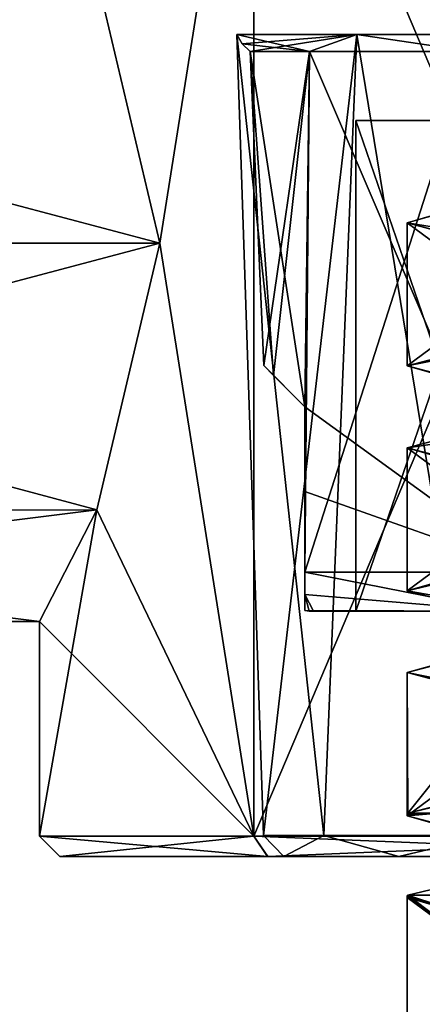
# Model space of a CAD drawing. Header units: millimetres. Extents: x -112 to 112, y -106 to 1587.
# Tile 108 of 158: x 39 to 48, y 899 to 923. Entities that reach past the tile are written whole.
import ezdxf

# ---------------------------------------------------------------- set-up
doc = ezdxf.new("R2010")
doc.units = ezdxf.units.MM
doc.header["$LTSCALE"] = 65.185185
for name, color, linetype in [('219', 7, 'CONTINUOUS'), ('220', 7, 'CONTINUOUS'), ('223', 7, 'CONTINUOUS'), ('224', 7, 'CONTINUOUS'), ('227', 7, 'CONTINUOUS'), ('235', 7, 'CONTINUOUS'), ('511', 7, 'CONTINUOUS'), ('512', 7, 'CONTINUOUS'), ('513', 7, 'CONTINUOUS'), ('514', 7, 'CONTINUOUS'), ('515', 7, 'CONTINUOUS'), ('516', 7, 'CONTINUOUS'), ('517', 7, 'CONTINUOUS'), ('518', 7, 'CONTINUOUS'), ('519', 7, 'CONTINUOUS'), ('520', 7, 'CONTINUOUS'), ('521', 7, 'CONTINUOUS'), ('524', 7, 'CONTINUOUS'), ('525', 7, 'CONTINUOUS'), ('528', 7, 'CONTINUOUS'), ('529', 7, 'CONTINUOUS'), ('531', 7, 'CONTINUOUS'), ('532', 7, 'CONTINUOUS'), ('626', 7, 'CONTINUOUS'), ('645', 7, 'CONTINUOUS'), ('646', 7, 'CONTINUOUS'), ('647', 7, 'CONTINUOUS'), ('719', 7, 'CONTINUOUS'), ('720', 7, 'CONTINUOUS'), ('721', 7, 'CONTINUOUS'), ('722', 7, 'CONTINUOUS')]:
    doc.layers.add(name, color=color, linetype=linetype)

msp = doc.modelspace()

# ---------------------------------------------------------------- linework, layer by layer
at = {"layer": '219', "linetype": 'CONTINUOUS'}
for points in [[(17.301, 923.729, 6.552), (16.021, 917.2, 9.25), (40.408, 923.719, 6.562), (17.301, 923.729, 6.552)], [(40.408, 923.719, 6.562), (16.021, 917.2, 9.25), (41.945, 917.2, 9.25), (40.408, 923.719, 6.562)], [(16.021, 917.2, 9.25), (17.301, 910.671, 6.552), (41.945, 917.2, 9.25), (16.021, 917.2, 9.25)], [(41.945, 917.2, 9.25), (17.301, 910.671, 6.552), (40.408, 910.681, 6.562), (41.945, 917.2, 9.25)], [(17.301, 910.671, 6.552), (18.5, 907.95), (40.408, 910.681, 6.562), (17.301, 910.671, 6.552)], [(40.408, 910.681, 6.562), (18.5, 907.95), (39, 907.95), (40.408, 910.681, 6.562)]]:
    msp.add_3dface(points, dxfattribs=at)
at = {"layer": '220', "linetype": 'CONTINUOUS'}
for points in [[(16.021, 917.2, -9.25), (17.301, 923.729, -6.552), (41.945, 917.2, -9.25), (16.021, 917.2, -9.25)], [(41.945, 917.2, -9.25), (17.301, 923.729, -6.552), (40.408, 923.719, -6.562), (41.945, 917.2, -9.25)], [(17.301, 910.671, -6.552), (16.021, 917.2, -9.25), (40.408, 910.681, -6.562), (17.301, 910.671, -6.552)], [(40.408, 910.681, -6.562), (16.021, 917.2, -9.25), (41.945, 917.2, -9.25), (40.408, 910.681, -6.562)], [(39, 907.95), (17.301, 910.671, -6.552), (40.408, 910.681, -6.562), (39, 907.95)], [(18.5, 907.95), (17.301, 910.671, -6.552), (39, 907.95), (18.5, 907.95)]]:
    msp.add_3dface(points, dxfattribs=at)
at = {"layer": '223', "linetype": 'CONTINUOUS'}
for points in [[(40.408, 923.719, 6.562), (41.945, 917.2, 9.25), (44.25, 931.7, 11.85), (40.408, 923.719, 6.562)], [(41.945, 917.2, -9.25), (40.408, 923.719, -6.562), (44.25, 931.7, -11.85), (41.945, 917.2, -9.25)], [(41.945, 917.2, 9.25), (44.25, 902.7, 11.85), (44.25, 931.7, 11.85), (41.945, 917.2, 9.25)], [(44.25, 902.7, -11.85), (41.945, 917.2, -9.25), (44.25, 931.7, -11.85), (44.25, 902.7, -11.85)], [(44.25, 902.7, 11.85), (56.554, 902.7, 15.924), (44.25, 931.7, 11.85), (44.25, 902.7, 11.85)], [(44.25, 931.7, 11.85), (56.554, 902.7, 15.924), (56.554, 931.7, 15.924), (44.25, 931.7, 11.85)], [(56.554, 902.7, -15.924), (44.25, 902.7, -11.85), (56.554, 931.7, -15.924), (56.554, 902.7, -15.924)], [(56.554, 931.7, -15.924), (44.25, 902.7, -11.85), (44.25, 931.7, -11.85), (56.554, 931.7, -15.924)], [(41.945, 917.2, 9.25), (40.408, 910.681, 6.562), (44.25, 902.7, 11.85), (41.945, 917.2, 9.25)], [(40.408, 910.681, -6.562), (41.945, 917.2, -9.25), (44.25, 902.7, -11.85), (40.408, 910.681, -6.562)], [(40.408, 910.681, 6.562), (39, 907.95), (44.25, 902.7, 11.85), (40.408, 910.681, 6.562)], [(39, 907.95), (40.408, 910.681, -6.562), (39, 902.7), (39, 907.95)], [(39, 902.7), (40.408, 910.681, -6.562), (44.25, 902.7, -11.85), (39, 902.7)], [(44.25, 902.7, 11.85), (39, 907.95), (39, 902.7), (44.25, 902.7, 11.85)]]:
    msp.add_3dface(points, dxfattribs=at)
at = {"layer": '224', "linetype": 'CONTINUOUS'}
for points in [[(44.98, 902.2, 4.58), (47.795, 902.2, 8.334), (39.5, 902.2, -0.005), (44.98, 902.2, 4.58)], [(39.5, 902.2, -0.005), (47.795, 902.2, 8.334), (44.583, 902.2, 11.478), (39.5, 902.2, -0.005)], [(44.983, 902.2, -4.586), (44.98, 902.2, 4.58), (39.5, 902.2, -0.005), (44.983, 902.2, -4.586)], [(44.591, 902.2, -11.485), (44.983, 902.2, -4.586), (39.5, 902.2, -0.005), (44.591, 902.2, -11.485)], [(47.795, 902.2, 8.334), (51.915, 902.2, 10.576), (44.583, 902.2, 11.478), (47.795, 902.2, 8.334)], [(44.583, 902.2, 11.478), (51.915, 902.2, 10.576), (56.504, 902.2, 15.427), (44.583, 902.2, 11.478)], [(47.8, 902.2, -8.338), (44.983, 902.2, -4.586), (44.591, 902.2, -11.485), (47.8, 902.2, -8.338)], [(51.922, 902.2, -10.578), (47.8, 902.2, -8.338), (44.591, 902.2, -11.485), (51.922, 902.2, -10.578)], [(67.437, 902.2, -9.25), (51.922, 902.2, -10.578), (44.591, 902.2, -11.485), (67.437, 902.2, -9.25)], [(56.514, 902.2, -15.426), (67.437, 902.2, -9.25), (44.591, 902.2, -11.485), (56.514, 902.2, -15.426)]]:
    msp.add_3dface(points, dxfattribs=at)
at = {"layer": '227', "linetype": 'CONTINUOUS'}
for points in [[(44.98, 902.2, 4.58), (44.983, 902.2, -4.586), (44.483, 902.717, 0), (44.98, 902.2, 4.58)], [(45.959, 902.717, 5.373), (44.98, 902.2, 4.58), (44.483, 902.717, 0), (45.959, 902.717, 5.373)], [(44.483, 902.717, 0), (44.983, 902.2, -4.586), (45.959, 902.717, -5.373), (44.483, 902.717, 0)], [(47.795, 902.2, 8.334), (44.98, 902.2, 4.58), (45.959, 902.717, 5.373), (47.795, 902.2, 8.334)], [(44.983, 902.2, -4.586), (47.8, 902.2, -8.338), (45.959, 902.717, -5.373), (44.983, 902.2, -4.586)], [(49.974, 902.717, 9.238), (47.795, 902.2, 8.334), (45.959, 902.717, 5.373), (49.974, 902.717, 9.238)], [(45.959, 902.717, -5.373), (47.8, 902.2, -8.338), (49.974, 902.717, -9.238), (45.959, 902.717, -5.373)], [(51.915, 902.2, 10.576), (47.795, 902.2, 8.334), (49.974, 902.717, 9.238), (51.915, 902.2, 10.576)], [(47.8, 902.2, -8.338), (51.922, 902.2, -10.578), (49.974, 902.717, -9.238), (47.8, 902.2, -8.338)]]:
    msp.add_3dface(points, dxfattribs=at)
at = {"layer": '235', "linetype": 'CONTINUOUS'}
for points in [[(44.25, 902.7, 11.85), (39, 902.7), (44.583, 902.2, 11.478), (44.25, 902.7, 11.85)], [(39, 902.7), (44.25, 902.7, -11.85), (39.5, 902.2, -0.005), (39, 902.7)], [(39, 902.7), (39.5, 902.2, -0.005), (44.583, 902.2, 11.478), (39, 902.7)], [(44.25, 902.7, -11.85), (44.591, 902.2, -11.485), (39.5, 902.2, -0.005), (44.25, 902.7, -11.85)], [(56.554, 902.7, 15.924), (44.25, 902.7, 11.85), (56.504, 902.2, 15.427), (56.554, 902.7, 15.924)], [(44.25, 902.7, 11.85), (44.583, 902.2, 11.478), (56.504, 902.2, 15.427), (44.25, 902.7, 11.85)], [(44.25, 902.7, -11.85), (56.554, 902.7, -15.924), (44.591, 902.2, -11.485), (44.25, 902.7, -11.85)], [(56.554, 902.7, -15.924), (56.514, 902.2, -15.426), (44.591, 902.2, -11.485), (56.554, 902.7, -15.924)]]:
    msp.add_3dface(points, dxfattribs=at)
at = {"layer": '511', "linetype": 'CONTINUOUS'}
for points in [[(50.352, 908.2, 8.046), (45.708, 908.2), (50.875, 908.2, 7.145), (50.352, 908.2, 8.046)], [(45.708, 908.2), (50.352, 908.2, -8.046), (46.75, 908.2), (45.708, 908.2)], [(45.708, 908.2), (46.75, 908.2), (50.875, 908.2, 7.145), (45.708, 908.2)], [(46.75, 908.2), (50.352, 908.2, -8.046), (50.875, 908.2, -7.145), (46.75, 908.2)]]:
    msp.add_3dface(points, dxfattribs=at)
at = {"layer": '512', "linetype": 'CONTINUOUS'}
for points in [[(44.733, 913.967, 2.191), (45.5, 913.2, 4.391), (44.16, 921.893), (44.733, 913.967, 2.191)], [(44.16, 921.893), (45.5, 913.2, 4.391), (45.612, 921.893, 5.42), (44.16, 921.893)], [(44.491, 914.209), (44.733, 913.967, 2.191), (44.16, 921.893), (44.491, 914.209)], [(45.612, 921.893, 5.42), (45.5, 913.2, 4.391), (51.068, 909.157, 9.51), (45.612, 921.893, 5.42)], [(49.58, 921.893, 9.388), (45.612, 921.893, 5.42), (51.068, 909.157, 9.51), (49.58, 921.893, 9.388)], [(45.5, 913.2, 4.391), (45.5, 911.127, 4.173), (51.068, 909.157, 9.51), (45.5, 913.2, 4.391)], [(45.5, 911.127, 4.173), (45.5, 909.157, 3.957), (51.068, 909.157, 9.51), (45.5, 911.127, 4.173)]]:
    msp.add_3dface(points, dxfattribs=at)
at = {"layer": '513', "linetype": 'CONTINUOUS'}
for points in [[(50.875, 908.2, 7.145), (46.75, 908.2), (50.875, 920.2, 7.145), (50.875, 908.2, 7.145)], [(50.875, 920.2, 7.145), (46.75, 908.2), (46.75, 920.2), (50.875, 920.2, 7.145)]]:
    msp.add_3dface(points, dxfattribs=at)
at = {"layer": '514', "linetype": 'CONTINUOUS'}
for points in [[(44.491, 914.209), (44.16, 921.893), (45.612, 921.893, -5.42), (44.491, 914.209)], [(44.491, 914.209), (45.612, 921.893, -5.42), (44.733, 913.967, -2.191), (44.491, 914.209)], [(45.612, 921.893, -5.42), (45.5, 913.2, -4.391), (44.733, 913.967, -2.191), (45.612, 921.893, -5.42)], [(45.5, 911.128, -4.173), (45.5, 913.2, -4.391), (45.612, 921.893, -5.42), (45.5, 911.128, -4.173)], [(45.5, 909.157, -3.957), (45.5, 911.128, -4.173), (45.612, 921.893, -5.42), (45.5, 909.157, -3.957)], [(51.068, 909.157, -9.51), (45.5, 909.157, -3.957), (49.58, 921.893, -9.388), (51.068, 909.157, -9.51)], [(49.58, 921.893, -9.388), (45.5, 909.157, -3.957), (45.612, 921.893, -5.42), (49.58, 921.893, -9.388)]]:
    msp.add_3dface(points, dxfattribs=at)
at = {"layer": '515', "linetype": 'CONTINUOUS'}
for points in [[(46.75, 908.2), (50.875, 908.2, -7.145), (46.75, 920.2), (46.75, 908.2)], [(46.75, 920.2), (50.875, 908.2, -7.145), (50.875, 920.2, -7.145), (46.75, 920.2)]]:
    msp.add_3dface(points, dxfattribs=at)
at = {"layer": '516', "linetype": 'CONTINUOUS'}
for points in [[(43.967, 922.078), (43.83, 922.309), (46.767, 922.309, -7.55), (43.967, 922.078)], [(44.16, 921.893), (43.967, 922.078), (46.767, 922.309, -7.55), (44.16, 921.893)], [(45.612, 921.893, -5.42), (44.16, 921.893), (46.767, 922.309, -7.55), (45.612, 921.893, -5.42)], [(49.58, 921.893, -9.388), (45.612, 921.893, -5.42), (46.767, 922.309, -7.55), (49.58, 921.893, -9.388)], [(54.035, 922.309, -11.129), (49.58, 921.893, -9.388), (46.767, 922.309, -7.55), (54.035, 922.309, -11.129)]]:
    msp.add_3dface(points, dxfattribs=at)
at = {"layer": '517', "linetype": 'CONTINUOUS'}
for points in [[(45.612, 921.893, 5.42), (43.83, 922.309), (43.967, 922.078), (45.612, 921.893, 5.42)], [(43.83, 922.309), (45.612, 921.893, 5.42), (46.767, 922.309, 7.55), (43.83, 922.309)], [(45.612, 921.893, 5.42), (49.58, 921.893, 9.388), (46.767, 922.309, 7.55), (45.612, 921.893, 5.42)], [(46.767, 922.309, 7.55), (49.58, 921.893, 9.388), (54.035, 922.309, 11.129), (46.767, 922.309, 7.55)], [(44.16, 921.893), (45.612, 921.893, 5.42), (43.967, 922.078), (44.16, 921.893)]]:
    msp.add_3dface(points, dxfattribs=at)
at = {"layer": '518', "linetype": 'CONTINUOUS'}
for points in [[(45.5, 909.157, 3.957), (50.352, 908.2, 8.046), (51.068, 909.157, 9.51), (45.5, 909.157, 3.957)], [(50.352, 908.2, 8.046), (45.5, 909.157, 3.957), (45.5, 908.612, 3.433), (50.352, 908.2, 8.046)], [(45.5, 908.222), (50.352, 908.2, 8.046), (45.5, 908.612, 3.433), (45.5, 908.222)], [(45.603, 908.205), (50.352, 908.2, 8.046), (45.5, 908.222), (45.603, 908.205)], [(45.708, 908.2), (50.352, 908.2, 8.046), (45.603, 908.205), (45.708, 908.2)]]:
    msp.add_3dface(points, dxfattribs=at)
at = {"layer": '519', "linetype": 'CONTINUOUS'}
for points in [[(50.352, 908.2, -8.046), (45.5, 909.157, -3.957), (51.068, 909.157, -9.51), (50.352, 908.2, -8.046)], [(45.5, 909.157, -3.957), (50.352, 908.2, -8.046), (45.5, 908.613, -3.434), (45.5, 909.157, -3.957)], [(50.352, 908.2, -8.046), (45.708, 908.2), (45.5, 908.613, -3.434), (50.352, 908.2, -8.046)], [(45.708, 908.2), (45.603, 908.205), (45.5, 908.613, -3.434), (45.708, 908.2)], [(45.603, 908.205), (45.5, 908.222), (45.5, 908.613, -3.434), (45.603, 908.205)]]:
    msp.add_3dface(points, dxfattribs=at)
at = {"layer": '520', "linetype": 'CONTINUOUS'}
for points in [[(45.5, 909.157, 3.957), (45.5, 911.127, 4.173), (45.5, 913.2, -4.391), (45.5, 909.157, 3.957)], [(45.5, 909.157, 3.957), (45.5, 913.2, -4.391), (45.5, 908.612, 3.433), (45.5, 909.157, 3.957)], [(45.5, 911.127, 4.173), (45.5, 913.2, 4.391), (45.5, 913.2, -4.391), (45.5, 911.127, 4.173)], [(45.5, 913.2, -4.391), (45.5, 911.128, -4.173), (45.5, 909.157, -3.957), (45.5, 913.2, -4.391)], [(45.5, 913.2, -4.391), (45.5, 909.157, -3.957), (45.5, 908.613, -3.434), (45.5, 913.2, -4.391)], [(45.5, 913.2, -4.391), (45.5, 908.222), (45.5, 908.612, 3.433), (45.5, 913.2, -4.391)], [(45.5, 908.222), (45.5, 913.2, -4.391), (45.5, 908.613, -3.434), (45.5, 908.222)]]:
    msp.add_3dface(points, dxfattribs=at)
at = {"layer": '521', "linetype": 'CONTINUOUS'}
for points in [[(45.5, 913.2, 4.391), (44.733, 913.967, 2.191), (44.491, 914.209), (45.5, 913.2, 4.391)], [(45.5, 913.2, 4.391), (44.491, 914.209), (44.733, 913.967, -2.191), (45.5, 913.2, 4.391)], [(45.5, 913.2, -4.391), (45.5, 913.2, 4.391), (44.733, 913.967, -2.191), (45.5, 913.2, -4.391)]]:
    msp.add_3dface(points, dxfattribs=at)
at = {"layer": '524', "linetype": 'CONTINUOUS'}
for points in [[(50.875, 920.2, 7.145), (46.75, 920.2), (49.111, 920.2, 3.784), (50.875, 920.2, 7.145)], [(46.75, 920.2), (50.875, 920.2, -7.145), (48.441, 920.2, -2.446), (46.75, 920.2)], [(49.111, 920.2, 3.784), (46.75, 920.2), (48.441, 920.2, -2.446), (49.111, 920.2, 3.784)]]:
    msp.add_3dface(points, dxfattribs=at)
at = {"layer": '525', "linetype": 'CONTINUOUS'}
for points in [[(48, 917.7), (51.5, 915.117, 6.062), (50.94, 918.533, 5.702), (48, 917.7)], [(48, 914.2), (51.5, 915.117, 6.062), (48, 917.7), (48, 914.2)]]:
    msp.add_3dface(points, dxfattribs=at)
at = {"layer": '528', "linetype": 'CONTINUOUS'}
for points in [[(48, 917.7), (50.94, 918.533, 5.702), (49.377, 918.096, 2.729), (48, 917.7)], [(48, 917.7), (49.377, 918.096, 2.729), (48.819, 917.569, -0.929), (48, 917.7)], [(48, 917.7), (48.819, 917.569, -0.929), (50.428, 917.043, -4.261), (48, 917.7)], [(48, 917.7), (50.428, 917.043, -4.261), (51.5, 916.783, -6.062), (48, 917.7)], [(51.5, 913.117, 6.062), (48.798, 912.308, 0.771), (48, 912.2), (51.5, 913.117, 6.062)], [(48.798, 912.308, 0.771), (49.449, 911.782, -2.872), (48, 912.2), (48.798, 912.308, 0.771)], [(48, 912.2), (49.449, 911.782, -2.872), (51.5, 911.283, -6.062), (48, 912.2)], [(51.5, 907.617, 6.062), (49.235, 907.047, 2.413), (48, 906.7), (51.5, 907.617, 6.062)], [(49.235, 907.047, 2.413), (48.88, 906.521, -1.27), (48, 906.7), (49.235, 907.047, 2.413)], [(48.88, 906.521, -1.27), (50.671, 905.995, -4.508), (48, 906.7), (48.88, 906.521, -1.27)], [(48, 906.7), (50.671, 905.995, -4.508), (51.5, 905.783, -6.062), (48, 906.7)], [(51.779, 902.156, 6.215), (48.765, 901.26, 0.426), (48.016, 901.26, 0.477), (51.779, 902.156, 6.215)]]:
    msp.add_3dface(points, dxfattribs=at)
at = {"layer": '529', "linetype": 'CONTINUOUS'}
for points in [[(51.5, 915.117, 6.062), (48, 914.2), (50.676, 914.906, 4.513), (51.5, 915.117, 6.062)], [(48, 914.2), (48.877, 914.377, 1.254), (50.676, 914.906, 4.513), (48, 914.2)], [(48, 914.2), (49.25, 913.847, -2.45), (48.877, 914.377, 1.254), (48, 914.2)], [(49.25, 913.847, -2.45), (48, 914.2), (51.5, 913.283, -6.062), (49.25, 913.847, -2.45)], [(48, 908.7), (51.848, 909.612, 5.397), (51.5, 909.617, 6.062), (48, 908.7)], [(49.339, 909.083, 2.648), (51.848, 909.612, 5.397), (48, 908.7), (49.339, 909.083, 2.648)], [(48.837, 908.554, -1.041), (49.339, 909.083, 2.648), (48, 908.7), (48.837, 908.554, -1.041)], [(51.5, 907.783, -6.062), (48.837, 908.554, -1.041), (48, 908.7), (51.5, 907.783, -6.062)], [(48.016, 903.26, 0.477), (50.113, 903.789, 3.896), (51.779, 904.156, 6.215), (48.016, 903.26, 0.477)], [(48.765, 903.26, 0.426), (50.113, 903.789, 3.896), (48.016, 903.26, 0.477), (48.765, 903.26, 0.426)]]:
    msp.add_3dface(points, dxfattribs=at)
at = {"layer": '531', "linetype": 'CONTINUOUS'}
for points in [[(48.004, 901.23, 0.239), (49.603, 900.737, -3.152), (48, 901.2), (48.004, 901.23, 0.239)], [(48, 901.2), (49.603, 900.737, -3.152), (51.5, 900.283, -6.062), (48, 901.2)], [(48.016, 901.26, 0.477), (49.603, 900.737, -3.152), (48.004, 901.23, 0.239), (48.016, 901.26, 0.477)], [(48.016, 901.26, 0.477), (48.765, 901.26, 0.426), (49.603, 900.737, -3.152), (48.016, 901.26, 0.477)]]:
    msp.add_3dface(points, dxfattribs=at)
at = {"layer": '532', "linetype": 'CONTINUOUS'}
for points in [[(49.603, 902.737, -3.152), (48.765, 903.26, 0.426), (48, 903.2), (49.603, 902.737, -3.152)], [(48, 903.2), (48.765, 903.26, 0.426), (48.004, 903.23, 0.239), (48, 903.2)], [(48.765, 903.26, 0.426), (48.016, 903.26, 0.477), (48.004, 903.23, 0.239), (48.765, 903.26, 0.426)], [(51.5, 902.283, -6.062), (49.603, 902.737, -3.152), (48, 903.2), (51.5, 902.283, -6.062)], [(48, 897.7), (51.521, 898.558, 5.192), (51.5, 898.617, 6.062), (48, 897.7)]]:
    msp.add_3dface(points, dxfattribs=at)
at = {"layer": '626', "linetype": 'CONTINUOUS'}
for points in [[(44.483, 902.717, 0), (45.959, 902.717, -5.373), (43.83, 922.309), (44.483, 902.717, 0)], [(44.483, 902.717, 0), (43.83, 922.309), (46.767, 922.309, 7.55), (44.483, 902.717, 0)], [(43.83, 922.309), (45.959, 902.717, -5.373), (46.767, 922.309, -7.55), (43.83, 922.309)], [(45.959, 902.717, 5.373), (44.483, 902.717, 0), (46.767, 922.309, 7.55), (45.959, 902.717, 5.373)], [(49.974, 902.717, 9.238), (45.959, 902.717, 5.373), (46.767, 922.309, 7.55), (49.974, 902.717, 9.238)], [(45.959, 902.717, -5.373), (49.974, 902.717, -9.238), (46.767, 922.309, -7.55), (45.959, 902.717, -5.373)], [(49.974, 902.717, 9.238), (46.767, 922.309, 7.55), (54.035, 922.309, 11.129), (49.974, 902.717, 9.238)], [(49.974, 902.717, -9.238), (54.035, 922.309, -11.129), (46.767, 922.309, -7.55), (49.974, 902.717, -9.238)]]:
    msp.add_3dface(points, dxfattribs=at)
at = {"layer": '645', "linetype": 'CONTINUOUS'}
for points in [[(51.5, 913.117, 6.062), (48, 912.2), (51.5, 909.617, 6.062), (51.5, 913.117, 6.062)], [(48, 912.2), (48, 908.7), (51.5, 909.617, 6.062), (48, 912.2)]]:
    msp.add_3dface(points, dxfattribs=at)
at = {"layer": '646', "linetype": 'CONTINUOUS'}
for points in [[(51.5, 907.617, 6.062), (48, 906.7), (48.016, 903.26, 0.477), (51.5, 907.617, 6.062)], [(51.5, 907.617, 6.062), (48.016, 903.26, 0.477), (51.779, 904.156, 6.215), (51.5, 907.617, 6.062)], [(48.016, 903.26, 0.477), (48, 906.7), (48.004, 903.23, 0.239), (48.016, 903.26, 0.477)], [(48, 906.7), (48, 903.2), (48.004, 903.23, 0.239), (48, 906.7)]]:
    msp.add_3dface(points, dxfattribs=at)
at = {"layer": '647', "linetype": 'CONTINUOUS'}
for points in [[(51.779, 902.156, 6.215), (48.016, 901.26, 0.477), (51.5, 898.617, 6.062), (51.779, 902.156, 6.215)], [(48.004, 901.23, 0.239), (48, 901.2), (51.5, 898.617, 6.062), (48.004, 901.23, 0.239)], [(48, 901.2), (48, 897.7), (51.5, 898.617, 6.062), (48, 901.2)], [(48.016, 901.26, 0.477), (48.004, 901.23, 0.239), (51.5, 898.617, 6.062), (48.016, 901.26, 0.477)]]:
    msp.add_3dface(points, dxfattribs=at)
at = {"layer": '719', "linetype": 'CONTINUOUS'}
for points in [[(48, 914.2), (48, 917.7), (51.5, 916.783, -6.062), (48, 914.2)], [(48, 914.2), (51.5, 916.783, -6.062), (51.5, 913.283, -6.062), (48, 914.2)]]:
    msp.add_3dface(points, dxfattribs=at)
at = {"layer": '720', "linetype": 'CONTINUOUS'}
for points in [[(48, 912.2), (51.5, 911.283, -6.062), (48, 908.7), (48, 912.2)], [(51.5, 911.283, -6.062), (51.5, 907.783, -6.062), (48, 908.7), (51.5, 911.283, -6.062)]]:
    msp.add_3dface(points, dxfattribs=at)
at = {"layer": '721', "linetype": 'CONTINUOUS'}
for points in [[(48, 906.7), (51.5, 905.783, -6.062), (48, 903.2), (48, 906.7)], [(51.5, 905.783, -6.062), (51.5, 902.283, -6.062), (48, 903.2), (51.5, 905.783, -6.062)]]:
    msp.add_3dface(points, dxfattribs=at)
at = {"layer": '722', "linetype": 'CONTINUOUS'}
for points in [[(48, 901.2), (51.5, 900.283, -6.062), (48, 897.7), (48, 901.2)], [(51.5, 900.283, -6.062), (51.5, 896.783, -6.062), (48, 897.7), (51.5, 900.283, -6.062)]]:
    msp.add_3dface(points, dxfattribs=at)

doc.saveas('drawing.dxf')
